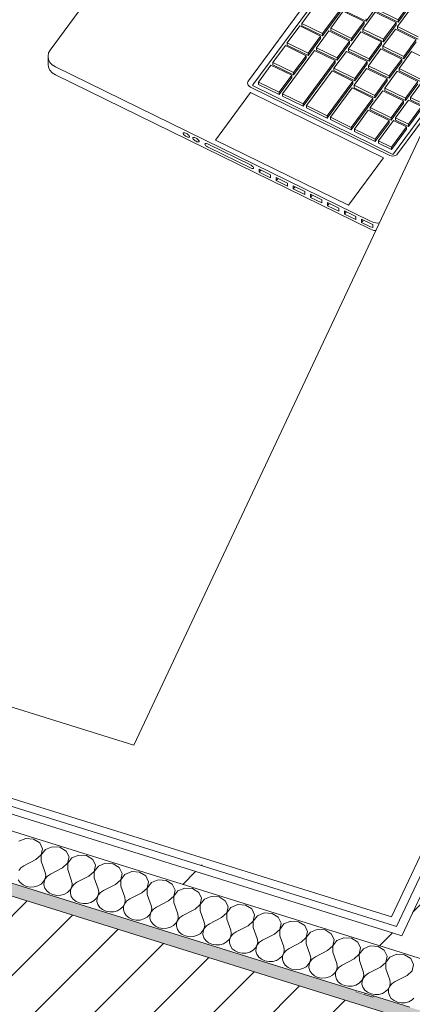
# Model space of a CAD drawing. Header units: millimetres. Extents: x -21126 to 28102, y -1237 to 9397.
# Tile 81 of 226: x -11574 to -11295, y 3164 to 3866. Entities that reach past the tile are written whole.
import ezdxf

# ---------------------------------------------------------------- set-up
doc = ezdxf.new("R2010")
doc.units = ezdxf.units.MM
doc.header["$MEASUREMENT"] = 0
doc.linetypes.add('Wipeout_Contour', pattern=[1000, 0, -1000])
for name, color, linetype in [('12_FAÇ_Façana', 7, 'Continuous'), ('Nuevo_08_E_Envans secs', 7, 'Continuous'), ('Nuevo_09_EI_Mobiliari general', 7, 'Continuous')]:
    doc.layers.add(name, color=color, linetype=linetype)
for name, color, linetype, lineweight, true_color in [('12_FAÇ_Façana_Pluma_Nº__176', 7, 'Continuous', 15, 0x93a0c6), ('Nuevo_08_E_Envans secs_Pluma_Nº__102', 7, 'Continuous', 5, 0xcccccc), ('Nuevo_08_E_Envans secs_Pluma_Nº__171', 171, 'Continuous', 13, 0xaaaaff), ('Nuevo_08_E_Envans secs_Pluma_Nº__177', 7, 'Continuous', 15, 0xf7e046)]:
    doc.layers.add(name, color=color, linetype=linetype, lineweight=lineweight, true_color=true_color)
for name, color, linetype, lineweight in [('12_FAÇ_Façana_Pluma_Nº__2', 8, 'Continuous', 5), ('12_FAÇ_Façana_Pluma_Nº__7', 7, 'Continuous', 5), ('Nuevo_08_E_Envans secs_Pluma_Nº__1', 7, 'Continuous', 5), ('Nuevo_09_EI_Mobiliari general_Pluma_Nº__1', 7, 'Continuous', 5)]:
    doc.layers.add(name, color=color, linetype=linetype, lineweight=lineweight)
pattern_1 = [(45, (0, 0), (-183.8478, 183.8478), [195, -65]), (45, (7e-14, 183.85), (-183.8478, 183.8478), [195, -65])]

# ---------------------------------------------------------------- blocks, each defined once
blk = doc.blocks.new('Elem Sección_24_1')
at = {"layer": '12_FAÇ_Façana_Pluma_Nº__176', "linetype": 'Continuous', "lineweight": 0, "true_color": 0x495063}
blk.add_hatch(color=251, dxfattribs=at).paths.add_polyline_path([(-9159.89, 2485.53), (-9156.47, 2492.81), (-11227.58, 3139.62), (-11227.2, 3140.43), (-11322.33, 3170.14), (-11322.71, 3169.33), (-11334.6, 3173.05), (-11334.22, 3173.86), (-13272.69, 3779.25), (-13276.49, 3771.16)])
at = {"layer": '12_FAÇ_Façana_Pluma_Nº__2', "linetype": 'Continuous', "lineweight": 5}
h = blk.add_hatch(dxfattribs=at)
h.set_pattern_fill('Ceramic_0001', color=8, style=0, pattern_type=2)
h.set_pattern_definition([(45, (0, 0), (-21.213203, 21.213203), [])])
h.paths.add_polyline_path([(-9241.5, 2311.69), (-9159.89, 2485.53), (-13276.49, 3771.16), (-13358.1, 3597.33), (-13309.43, 3582.13), (-13231.61, 3747.88), (-12835.21, 3624.08), (-12913.03, 3458.33), (-12862.54, 3442.56), (-12784.72, 3608.31), (-12388.32, 3484.51), (-12466.14, 3318.76)])
at = {"layer": '12_FAÇ_Façana_Pluma_Nº__7', "color": 7, "linetype": 'Continuous', "lineweight": 5}
for p, q in [((-13276.49, 3771.16), (-9159.89, 2485.53)), ((-11334.22, 3173.86), (-11334.6, 3173.05)), ((-11322.33, 3170.14), (-11322.71, 3169.33))]:
    blk.add_line(p, q, dxfattribs=at)
at = {"layer": '12_FAÇ_Façana_Pluma_Nº__7', "color": 7, "linetype": 'Continuous', "lineweight": 5, "flags": 128}
blk.add_lwpolyline([(-11334.6, 3173.05), (-11328.66, 3171.19), (-11322.71, 3169.33)], dxfattribs=at)
blk = doc.blocks.new('Elem Sección_40_1')
at = {"color": 254, "linetype": 'Wipeout_Contour', "lineweight": 0, "ltscale": 46751.067579}
blk.add_wipeout([(-10288.49, 5401.23), (-11311.83, 3221.56), (-11305.88, 3219.7), (-10282.55, 5399.37)], dxfattribs=at).dxf.layer = 'Nuevo_08_E_Envans secs'
at = {"color": 254, "linetype": 'Wipeout_Contour', "lineweight": 0, "ltscale": 47068.704313}
blk.add_wipeout([(-11328.28, 3172), (-11334.22, 3173.86), (-11334.6, 3173.05), (-11328.66, 3171.19)], dxfattribs=at).dxf.layer = 'Nuevo_08_E_Envans secs'
at = {"layer": 'Nuevo_08_E_Envans secs_Pluma_Nº__171', "linetype": 'Continuous', "lineweight": 13, "true_color": 0xaaaaff}
h = blk.add_hatch(dxfattribs=at)
h.set_pattern_fill('Panellat_HPL_0001', color=161, style=0, pattern_type=2)
h.set_pattern_definition(pattern_1)
h.paths.add_polyline_path([(-10288.49, 5401.23), (-11311.83, 3221.56), (-11305.88, 3219.7), (-10282.55, 5399.37)])
h = blk.add_hatch(dxfattribs=at)
h.set_pattern_fill('Panellat_HPL_0001', color=161, style=0, pattern_type=2)
h.set_pattern_definition(pattern_1)
h.paths.add_polyline_path([(-11328.28, 3172), (-11334.22, 3173.86), (-11334.6, 3173.05), (-11328.66, 3171.19)])
at = {"layer": 'Nuevo_08_E_Envans secs_Pluma_Nº__1', "color": 7, "linetype": 'Continuous', "lineweight": 5}
blk.add_line((-11328.28, 3172), (-11328.66, 3171.19), dxfattribs=at)
at = {"color": 254, "linetype": 'Wipeout_Contour', "lineweight": 0, "ltscale": 46694.262587}
blk.add_wipeout([(-11307.15, 3202.48), (-11294.26, 3198.46), (-10256.51, 5408.85), (-10269.39, 5412.87)], dxfattribs=at).dxf.layer = 'Nuevo_08_E_Envans secs'
at = {"layer": 'Nuevo_08_E_Envans secs_Pluma_Nº__177', "linetype": 'Continuous', "lineweight": 15, "true_color": 0xf7e046}
h = blk.add_hatch(dxfattribs=at)
h.set_pattern_fill('Panellat_HPL_0001', color=53, style=0, pattern_type=2)
h.set_pattern_definition(pattern_1)
h.paths.add_polyline_path([(-11307.15, 3202.48), (-11294.26, 3198.46), (-10256.51, 5408.85), (-10269.39, 5412.87)])
at = {"layer": 'Nuevo_08_E_Envans secs_Pluma_Nº__1', "color": 7, "linetype": 'Continuous', "lineweight": 5}
for p, q in [((-10282.55, 5399.37), (-11305.88, 3219.7)), ((-10274.32, 5402.36), (-11302.21, 3212.99)), ((-10290.77, 5396.37), (-11309.55, 3226.41))]:
    blk.add_line(p, q, dxfattribs=at)
blk = doc.blocks.new('Elem Sección_49_1')
at = {"layer": 'Nuevo_09_EI_Mobiliari general_Pluma_Nº__1', "color": 7, "linetype": 'Continuous', "lineweight": 5}
for p, q in [((-11258.91, 4029.6), (-11411.43, 3822.66)), ((-11255.91, 4026.23), (-11408.19, 3819.62)), ((-11552.56, 3844.52), (-11464.55, 3963.93)), ((-11373.43, 3863.55), (-11360.93, 3880.51)), ((-11318.77, 3877.15), (-11327.66, 3865.09)), ((-11295.98, 3878.17), (-11304.87, 3866.11)), ((-11295.98, 3876.49), (-11304.87, 3864.43)), ((-11346.14, 3873.26), (-11358.64, 3856.3)), ((-11346.14, 3871.59), (-11358.64, 3854.62)), ((-11352.72, 3860.07), (-11343.83, 3872.13)), ((-11343.83, 3872.13), (-11329.05, 3864.88)), ((-11327.66, 3865.09), (-11342.44, 3872.34)), ((-11329.93, 3859.41), (-11321.04, 3871.47)), ((-11321.04, 3871.47), (-11306.26, 3864.22)), ((-11304.87, 3866.11), (-11319.65, 3873.36)), ((-11304.87, 3864.43), (-11319.65, 3871.68)), ((-11305.34, 3861.21), (-11296.45, 3873.27)), ((-11383.71, 3849.6), (-11374.82, 3861.67)), ((-11374.82, 3861.67), (-11360.03, 3854.42)), ((-11358.64, 3856.3), (-11373.43, 3863.55)), ((-11373.43, 3861.87), (-11373.43, 3863.55)), ((-11358.64, 3854.62), (-11373.43, 3861.87)), ((-11329.05, 3864.88), (-11337.94, 3852.82)), ((-11329.05, 3863.2), (-11337.94, 3851.14)), ((-11329.05, 3863.2), (-11329.05, 3864.88)), ((-11327.66, 3865.09), (-11327.66, 3866.76)), ((-11306.26, 3864.22), (-11315.15, 3852.16)), ((-11306.26, 3862.55), (-11315.15, 3850.49)), ((-11306.26, 3862.55), (-11306.26, 3864.22)), ((-11290.55, 3853.96), (-11305.34, 3861.21)), ((-11305.34, 3859.53), (-11305.34, 3861.21)), ((-11304.87, 3864.43), (-11304.87, 3866.11)), ((-11360.03, 3854.42), (-11368.92, 3842.35)), ((-11363, 3846.12), (-11354.11, 3858.18)), ((-11360.03, 3852.74), (-11360.03, 3854.42)), ((-11358.64, 3854.62), (-11358.64, 3856.3)), ((-11354.11, 3858.18), (-11339.33, 3850.93)), ((-11337.94, 3852.82), (-11352.72, 3860.07)), ((-11352.72, 3858.39), (-11352.72, 3860.07)), ((-11337.94, 3851.14), (-11352.72, 3858.39)), ((-11340.21, 3845.47), (-11331.32, 3857.53)), ((-11331.32, 3857.53), (-11316.54, 3850.28)), ((-11315.15, 3852.16), (-11329.93, 3859.41)), ((-11329.93, 3857.74), (-11329.93, 3859.41)), ((-11315.15, 3850.49), (-11329.93, 3857.74)), ((-11315.62, 3847.26), (-11306.73, 3859.32)), ((-11306.73, 3859.32), (-11291.94, 3852.07)), ((-11290.55, 3852.28), (-11305.34, 3859.53)), ((-11393.99, 3835.66), (-11385.1, 3847.72)), ((-11385.1, 3847.72), (-11370.31, 3840.47)), ((-11368.92, 3842.35), (-11383.71, 3849.6)), ((-11383.71, 3847.93), (-11383.71, 3849.6)), ((-11368.92, 3840.68), (-11383.71, 3847.93)), ((-11360.03, 3852.74), (-11368.92, 3840.68)), ((-11339.33, 3850.93), (-11348.22, 3838.87)), ((-11339.33, 3849.26), (-11348.22, 3837.19)), ((-11339.33, 3849.26), (-11339.33, 3850.93)), ((-11337.94, 3851.14), (-11337.94, 3852.82)), ((-11316.54, 3850.28), (-11325.43, 3838.21)), ((-11316.54, 3848.6), (-11325.43, 3836.54)), ((-11316.54, 3848.6), (-11316.54, 3850.28)), ((-11300.83, 3840.01), (-11315.62, 3847.26)), ((-11315.62, 3845.58), (-11315.62, 3847.26)), ((-11315.15, 3850.49), (-11315.15, 3852.16)), ((-11291.94, 3852.07), (-11300.83, 3840.01)), ((-11291.94, 3850.4), (-11300.83, 3838.33)), ((-11554.1, 3840.15), (-11553.68, 3842.42)), ((-11553.78, 3837.86), (-11554.1, 3840.15)), ((-11554.1, 3840.15), (-11554.1, 3834.56)), ((-11553.68, 3842.42), (-11552.56, 3844.52)), ((-11387.17, 3813.33), (-11364.39, 3844.24)), ((-11370.31, 3840.47), (-11379.2, 3828.41)), ((-11370.31, 3838.79), (-11370.31, 3840.47)), ((-11368.92, 3840.68), (-11368.92, 3842.35)), ((-11364.39, 3844.24), (-11349.61, 3836.99)), ((-11348.22, 3838.87), (-11363, 3846.12)), ((-11363, 3844.44), (-11363, 3846.12)), ((-11348.22, 3837.19), (-11363, 3844.44)), ((-11350.49, 3831.52), (-11341.6, 3843.58)), ((-11341.6, 3843.58), (-11326.82, 3836.33)), ((-11325.43, 3838.21), (-11340.21, 3845.47)), ((-11340.21, 3843.79), (-11340.21, 3845.47)), ((-11325.43, 3836.54), (-11340.21, 3843.79)), ((-11325.9, 3833.31), (-11317.01, 3845.38)), ((-11317.01, 3845.38), (-11302.22, 3838.13)), ((-11300.83, 3838.33), (-11315.62, 3845.58)), ((-11304.08, 3831.34), (-11295.19, 3843.4)), ((-11295.19, 3843.4), (-11280.41, 3836.15)), ((-11554.1, 3834.56), (-11553.78, 3832.28)), ((-11552.75, 3835.73), (-11553.78, 3837.86)), ((-11551.08, 3833.88), (-11552.75, 3835.73)), ((-11548.87, 3832.45), (-11551.08, 3833.88)), ((-11404.27, 3821.71), (-11395.38, 3833.77)), ((-11395.38, 3833.77), (-11380.59, 3826.52)), ((-11379.2, 3828.41), (-11393.99, 3835.66)), ((-11393.99, 3833.98), (-11393.99, 3835.66)), ((-11379.2, 3826.73), (-11393.99, 3833.98)), ((-11370.31, 3838.79), (-11379.2, 3826.73)), ((-11349.61, 3836.99), (-11372.39, 3806.08)), ((-11349.61, 3835.31), (-11372.39, 3804.4)), ((-11349.61, 3835.31), (-11349.61, 3836.99)), ((-11348.22, 3837.19), (-11348.22, 3838.87)), ((-11326.82, 3836.33), (-11335.71, 3824.27)), ((-11326.82, 3834.65), (-11335.71, 3822.59)), ((-11326.82, 3834.65), (-11326.82, 3836.33)), ((-11311.11, 3826.06), (-11325.9, 3833.31)), ((-11325.9, 3831.64), (-11325.9, 3833.31)), ((-11325.43, 3836.54), (-11325.43, 3838.21)), ((-11302.22, 3838.13), (-11311.11, 3826.06)), ((-11302.22, 3836.45), (-11311.11, 3824.39)), ((-11302.22, 3836.45), (-11302.22, 3838.13)), ((-11300.83, 3838.33), (-11300.83, 3840.01)), ((-11553.78, 3832.28), (-11552.75, 3830.14)), ((-11552.75, 3830.14), (-11551.08, 3828.29)), ((-11551.08, 3828.29), (-11548.87, 3826.86)), ((-11324.58, 3722.46), (-11548.87, 3832.45)), ((-11548.87, 3826.86), (-11324.58, 3716.87)), ((-11380.59, 3826.52), (-11389.48, 3814.46)), ((-11380.59, 3824.84), (-11380.59, 3826.52)), ((-11379.2, 3826.73), (-11379.2, 3828.41)), ((-11370.08, 3804.94), (-11351.88, 3829.63)), ((-11351.88, 3829.63), (-11337.1, 3822.38)), ((-11335.71, 3824.27), (-11350.49, 3831.52)), ((-11350.49, 3829.84), (-11350.49, 3831.52)), ((-11335.71, 3822.59), (-11350.49, 3829.84)), ((-11336.18, 3819.37), (-11327.29, 3831.43)), ((-11327.29, 3831.43), (-11312.5, 3824.18)), ((-11311.11, 3824.39), (-11325.9, 3831.64)), ((-11314.36, 3817.39), (-11305.47, 3829.45)), ((-11311.11, 3824.39), (-11311.11, 3826.06)), ((-11305.47, 3829.45), (-11290.69, 3822.2)), ((-11289.3, 3824.09), (-11304.08, 3831.34)), ((-11304.08, 3829.66), (-11304.08, 3831.34)), ((-11289.3, 3822.41), (-11304.08, 3829.66)), ((-11411.85, 3821.87), (-11412.01, 3821.01)), ((-11412.01, 3821.01), (-11411.89, 3820.16)), ((-11411.89, 3820.16), (-11411.5, 3819.36)), ((-11411.43, 3822.66), (-11411.85, 3821.87)), ((-11411.5, 3819.36), (-11410.87, 3818.67)), ((-11408.32, 3819.36), (-11408.34, 3819.29)), ((-11408.34, 3819.29), (-11408.33, 3819.21)), ((-11408.33, 3819.21), (-11408.29, 3819.13)), ((-11408.19, 3819.62), (-11408.32, 3819.36)), ((-11408.29, 3819.13), (-11408.23, 3819.07)), ((-11408.23, 3819.07), (-11407.97, 3818.9)), ((-11389.48, 3814.46), (-11404.27, 3821.71)), ((-11404.27, 3820.03), (-11404.27, 3821.71)), ((-11389.48, 3812.78), (-11404.27, 3820.03)), ((-11380.59, 3824.84), (-11389.48, 3812.78)), ((-11337.1, 3822.38), (-11355.29, 3797.69)), ((-11337.1, 3820.71), (-11355.29, 3796.02)), ((-11337.1, 3820.71), (-11337.1, 3822.38)), ((-11321.39, 3812.12), (-11336.18, 3819.37)), ((-11336.18, 3817.69), (-11336.18, 3819.37)), ((-11335.71, 3822.59), (-11335.71, 3824.27)), ((-11312.5, 3824.18), (-11321.39, 3812.12)), ((-11312.5, 3822.5), (-11321.39, 3810.44)), ((-11312.5, 3822.5), (-11312.5, 3824.18)), ((-11308.17, 3770.57), (-11271.99, 3819.66)), ((-11290.69, 3822.2), (-11299.58, 3810.14)), ((-11290.69, 3820.53), (-11299.58, 3808.46)), ((-11296.02, 3810.7), (-11286.71, 3823.33)), ((-11434.76, 3780.34), (-11409.82, 3814.17)), ((-11410.87, 3818.67), (-11410.05, 3818.13)), ((-11410.05, 3818.13), (-11310.72, 3769.42)), ((-11409.82, 3814.17), (-11315.11, 3767.72)), ((-11407.97, 3818.9), (-11309.05, 3770.39)), ((-11389.48, 3812.78), (-11389.48, 3814.46)), ((-11372.39, 3806.08), (-11387.17, 3813.33)), ((-11387.17, 3811.65), (-11387.17, 3813.33)), ((-11352.98, 3796.56), (-11337.57, 3817.48)), ((-11337.57, 3817.48), (-11322.78, 3810.23)), ((-11321.39, 3810.44), (-11336.18, 3817.69)), ((-11324.64, 3803.44), (-11315.75, 3815.51)), ((-11321.39, 3810.44), (-11321.39, 3812.12)), ((-11315.75, 3815.51), (-11300.96, 3808.26)), ((-11299.58, 3810.14), (-11314.36, 3817.39)), ((-11314.36, 3815.71), (-11314.36, 3817.39)), ((-11299.58, 3808.46), (-11314.36, 3815.71)), ((-11372.39, 3804.4), (-11387.17, 3811.65)), ((-11372.39, 3804.4), (-11372.39, 3806.08)), ((-11322.78, 3810.23), (-11338.2, 3789.31)), ((-11322.78, 3808.55), (-11338.2, 3787.63)), ((-11322.78, 3808.55), (-11322.78, 3810.23)), ((-11300.96, 3808.26), (-11309.86, 3796.19)), ((-11300.96, 3806.58), (-11309.86, 3794.52)), ((-11306.71, 3796.19), (-11297.4, 3808.82)), ((-11305.17, 3770.55), (-11277.27, 3808.41)), ((-11300.96, 3806.58), (-11300.96, 3808.26)), ((-11299.58, 3808.46), (-11299.58, 3810.14)), ((-11297.4, 3808.82), (-11288.16, 3804.29)), ((-11286.78, 3806.17), (-11296.02, 3810.7)), ((-11296.02, 3809.03), (-11296.02, 3810.7)), ((-11286.78, 3804.5), (-11296.02, 3809.03)), ((-11355.29, 3797.69), (-11370.08, 3804.94)), ((-11370.08, 3803.27), (-11370.08, 3804.94)), ((-11355.29, 3796.02), (-11370.08, 3803.27)), ((-11335.89, 3788.18), (-11326.03, 3801.56)), ((-11326.03, 3801.56), (-11311.24, 3794.31)), ((-11309.86, 3796.19), (-11324.64, 3803.44)), ((-11324.64, 3801.77), (-11324.64, 3803.44)), ((-11309.86, 3794.52), (-11324.64, 3801.77)), ((-11288.16, 3804.29), (-11297.47, 3791.66)), ((-11288.16, 3802.61), (-11297.47, 3789.98)), ((-11355.29, 3796.02), (-11355.29, 3797.69)), ((-11338.2, 3789.31), (-11352.98, 3796.56)), ((-11352.98, 3794.88), (-11352.98, 3796.56)), ((-11338.2, 3787.63), (-11352.98, 3794.88)), ((-11311.24, 3794.31), (-11321.11, 3780.93)), ((-11311.24, 3792.63), (-11321.11, 3779.25)), ((-11318.8, 3779.79), (-11308.1, 3794.31)), ((-11311.24, 3792.63), (-11311.24, 3794.31)), ((-11309.86, 3794.52), (-11309.86, 3796.19)), ((-11308.1, 3794.31), (-11298.86, 3789.78)), ((-11297.47, 3791.66), (-11306.71, 3796.19)), ((-11306.71, 3794.51), (-11306.71, 3796.19)), ((-11297.47, 3789.98), (-11306.71, 3794.51)), ((-11297.47, 3789.98), (-11297.47, 3791.66)), ((-11457.9, 3785.33), (-11457.98, 3785.08)), ((-11457.98, 3785.08), (-11457.9, 3784.75)), ((-11457.67, 3785.49), (-11457.9, 3785.33)), ((-11457.9, 3784.75), (-11457.67, 3784.37)), ((-11457.3, 3785.54), (-11457.67, 3785.49)), ((-11457.67, 3784.37), (-11457.3, 3783.96)), ((-11456.82, 3785.48), (-11457.3, 3785.54)), ((-11457.3, 3783.96), (-11456.82, 3783.55)), ((-11456.26, 3785.32), (-11456.82, 3785.48)), ((-11455.67, 3785.07), (-11456.26, 3785.32)), ((-11455.07, 3784.74), (-11455.67, 3785.07)), ((-11454.51, 3784.35), (-11455.07, 3784.74)), ((-11454.03, 3783.94), (-11454.51, 3784.35)), ((-11453.67, 3783.53), (-11454.03, 3783.94)), ((-11338.2, 3787.63), (-11338.2, 3789.31)), ((-11321.11, 3780.93), (-11335.89, 3788.18)), ((-11335.89, 3786.5), (-11335.89, 3788.18)), ((-11321.11, 3779.25), (-11335.89, 3786.5)), ((-11298.86, 3789.78), (-11309.56, 3775.26)), ((-11298.86, 3788.1), (-11309.56, 3773.59)), ((-11298.86, 3788.1), (-11298.86, 3789.78)), ((-11456.82, 3783.55), (-11456.26, 3783.16)), ((-11456.26, 3783.16), (-11455.67, 3782.83)), ((-11455.67, 3782.83), (-11455.07, 3782.58)), ((-11455.07, 3782.58), (-11454.51, 3782.41)), ((-11454.51, 3782.41), (-11454.03, 3782.36)), ((-11454.03, 3782.36), (-11453.67, 3782.41)), ((-11453.44, 3783.14), (-11453.67, 3783.53)), ((-11453.67, 3782.41), (-11453.44, 3782.57)), ((-11453.36, 3782.82), (-11453.44, 3783.14)), ((-11453.44, 3782.57), (-11453.36, 3782.82)), ((-11450.97, 3781.93), (-11451.05, 3781.68)), ((-11451.05, 3781.68), (-11450.97, 3781.36)), ((-11450.74, 3782.09), (-11450.97, 3781.93)), ((-11450.97, 3781.36), (-11450.74, 3780.97)), ((-11450.37, 3782.14), (-11450.74, 3782.09)), ((-11450.74, 3780.97), (-11450.37, 3780.56)), ((-11449.89, 3782.08), (-11450.37, 3782.14)), ((-11450.37, 3780.56), (-11449.89, 3780.15)), ((-11449.33, 3781.92), (-11449.89, 3782.08)), ((-11449.89, 3780.15), (-11449.33, 3779.76)), ((-11448.74, 3781.67), (-11449.33, 3781.92)), ((-11449.33, 3779.76), (-11448.74, 3779.43)), ((-11448.14, 3781.34), (-11448.74, 3781.67)), ((-11448.74, 3779.43), (-11448.14, 3779.18)), ((-11447.58, 3780.95), (-11448.14, 3781.34)), ((-11448.14, 3779.18), (-11447.58, 3779.02)), ((-11447.1, 3780.54), (-11447.58, 3780.95)), ((-11447.58, 3779.02), (-11447.1, 3778.96)), ((-11446.74, 3780.13), (-11447.1, 3780.54)), ((-11447.1, 3778.96), (-11446.74, 3779.01)), ((-11446.51, 3779.75), (-11446.74, 3780.13)), ((-11446.74, 3779.01), (-11446.51, 3779.17)), ((-11446.43, 3779.42), (-11446.51, 3779.75)), ((-11446.51, 3779.17), (-11446.43, 3779.42)), ((-11442.31, 3777.69), (-11442.38, 3777.43)), ((-11442.38, 3777.43), (-11442.31, 3777.11)), ((-11442.08, 3777.84), (-11442.31, 3777.69)), ((-11442.31, 3777.11), (-11442.08, 3776.72)), ((-11441.71, 3777.89), (-11442.08, 3777.84)), ((-11441.23, 3777.84), (-11441.71, 3777.89)), ((-11440.67, 3777.68), (-11441.23, 3777.84)), ((-11440.07, 3777.42), (-11440.67, 3777.68)), ((-11410.04, 3762.69), (-11440.07, 3777.42)), ((-11340.05, 3733.89), (-11434.76, 3780.34)), ((-11321.11, 3779.25), (-11321.11, 3780.93)), ((-11309.56, 3775.26), (-11318.8, 3779.79)), ((-11318.8, 3778.12), (-11318.8, 3779.79)), ((-11309.56, 3773.59), (-11318.8, 3778.12)), ((-11442.08, 3776.72), (-11441.71, 3776.31)), ((-11441.71, 3776.31), (-11441.23, 3775.9)), ((-11441.23, 3775.9), (-11440.67, 3775.52)), ((-11440.67, 3775.52), (-11440.07, 3775.18)), ((-11440.07, 3775.18), (-11410.04, 3760.46)), ((-11309.56, 3773.59), (-11309.56, 3775.26)), ((-11309.05, 3770.39), (-11308.74, 3770.28)), ((-11308.74, 3770.28), (-11308.64, 3770.26)), ((-11308.64, 3770.26), (-11308.55, 3770.27)), ((-11308.55, 3770.27), (-11308.46, 3770.3)), ((-11308.46, 3770.3), (-11308.38, 3770.35)), ((-11308.38, 3770.35), (-11308.17, 3770.57)), ((-11306.68, 3769.36), (-11305.83, 3769.87)), ((-11305.83, 3769.87), (-11305.17, 3770.55)), ((-11315.11, 3767.72), (-11340.05, 3733.89)), ((-11310.72, 3769.42), (-11309.75, 3769.07)), ((-11309.75, 3769.07), (-11308.71, 3768.95)), ((-11308.71, 3768.95), (-11307.66, 3769.04)), ((-11307.66, 3769.04), (-11306.68, 3769.36)), ((-11409.45, 3762.36), (-11410.04, 3762.69)), ((-11410.04, 3760.46), (-11409.45, 3760.2)), ((-11408.89, 3761.98), (-11409.45, 3762.36)), ((-11409.45, 3760.2), (-11408.89, 3760.04)), ((-11408.41, 3761.57), (-11408.89, 3761.98)), ((-11408.89, 3760.04), (-11408.41, 3759.98)), ((-11408.04, 3761.15), (-11408.41, 3761.57)), ((-11408.41, 3759.98), (-11408.04, 3760.04)), ((-11407.81, 3760.77), (-11408.04, 3761.15)), ((-11408.04, 3760.04), (-11407.81, 3760.19)), ((-11407.73, 3760.44), (-11407.81, 3760.77)), ((-11407.81, 3760.19), (-11407.73, 3760.44)), ((-11395.61, 3755.61), (-11403.69, 3759.58)), ((-11403.69, 3759.58), (-11403.69, 3757.34)), ((-11402.48, 3758.98), (-11403.69, 3757.34)), ((-11403.69, 3757.34), (-11395.61, 3753.38)), ((-11395.61, 3753.38), (-11395.61, 3755.61)), ((-11383.48, 3749.67), (-11391.57, 3753.63)), ((-11391.57, 3753.63), (-11391.57, 3751.4)), ((-11390.35, 3753.04), (-11391.57, 3751.4)), ((-11391.57, 3751.4), (-11383.48, 3747.43)), ((-11383.48, 3747.43), (-11383.48, 3749.67)), ((-11371.35, 3743.72), (-11379.44, 3747.68)), ((-11379.44, 3747.68), (-11379.44, 3745.45)), ((-11378.23, 3747.09), (-11379.44, 3745.45)), ((-11379.44, 3745.45), (-11371.35, 3741.48)), ((-11371.35, 3741.48), (-11371.35, 3743.72)), ((-11359.23, 3737.77), (-11367.31, 3741.74)), ((-11367.31, 3741.74), (-11367.31, 3739.5)), ((-11366.1, 3741.14), (-11367.31, 3739.5)), ((-11367.31, 3739.5), (-11359.23, 3735.54)), ((-11359.23, 3735.54), (-11359.23, 3737.77)), ((-11347.1, 3731.82), (-11355.18, 3735.79)), ((-11355.18, 3735.79), (-11355.18, 3733.55)), ((-11353.97, 3735.2), (-11355.18, 3733.55)), ((-11355.18, 3733.55), (-11347.1, 3729.59)), ((-11347.1, 3729.59), (-11347.1, 3731.82)), ((-11334.97, 3725.88), (-11343.06, 3729.84)), ((-11343.06, 3729.84), (-11343.06, 3727.61)), ((-11341.85, 3729.25), (-11343.06, 3727.61)), ((-11343.06, 3727.61), (-11334.97, 3723.64)), ((-11334.97, 3723.64), (-11334.97, 3725.88)), ((-11324.58, 3720.78), (-11330.93, 3723.89)), ((-11330.93, 3723.89), (-11330.93, 3721.66)), ((-11329.72, 3723.3), (-11330.93, 3721.66)), ((-11330.93, 3721.66), (-11324.58, 3718.54)), ((-11322, 3721.54), (-11324.58, 3722.46)), ((-11322.71, 3720.12), (-11324.58, 3720.78)), ((-11319.21, 3721.2), (-11322, 3721.54)), ((-11318.16, 3721.3), (-11319.21, 3721.2)), ((-11324.58, 3718.54), (-11322.71, 3717.88)), ((-11324.58, 3716.87), (-11322, 3715.95)), ((-11322.71, 3717.88), (-11322.71, 3720.12)), ((-11322, 3715.95), (-11320.75, 3715.8))]:
    blk.add_line(p, q, dxfattribs=at)
blk = doc.blocks.new('*X95')
at = {"layer": 'Nuevo_08_E_Envans secs_Pluma_Nº__102', "color": 254, "linetype": 'Continuous', "lineweight": 5, "true_color": 0xcccccc}
for p, q in [((-11569.99, 3282.37), (-11574.93, 3280.35)), ((-11564.48, 3281.97), (-11569.99, 3282.37)), ((-11560.06, 3279.27), (-11564.48, 3281.97)), ((-11558.04, 3275.07), (-11560.06, 3279.27)), ((-11559.02, 3270.64), (-11558.04, 3275.07)), ((-11556.05, 3274.45), (-11558.95, 3270.62)), ((-11551.11, 3276.47), (-11556.05, 3274.45)), ((-11545.61, 3276.07), (-11551.11, 3276.47)), ((-11541.19, 3273.37), (-11545.61, 3276.07)), ((-11539.17, 3269.18), (-11541.19, 3273.37)), ((-11562.72, 3267.29), (-11571.27, 3262.9)), ((-11562.72, 3267.29), (-11559.02, 3270.64)), ((-11558.95, 3270.62), (-11558.94, 3266.11)), ((-11558.94, 3266.11), (-11556.17, 3258.18)), ((-11543.84, 3261.39), (-11540.15, 3264.74)), ((-11540.15, 3264.74), (-11539.17, 3269.18)), ((-11537.17, 3268.56), (-11540.07, 3264.72)), ((-11540.07, 3264.72), (-11540.07, 3260.21)), ((-11532.23, 3270.58), (-11537.17, 3268.56)), ((-11526.73, 3270.18), (-11532.23, 3270.58)), ((-11522.31, 3267.48), (-11526.73, 3270.18)), ((-11520.29, 3263.28), (-11522.31, 3267.48)), ((-11513.36, 3264.68), (-11518.3, 3262.66)), ((-11507.86, 3264.28), (-11513.36, 3264.68)), ((-11573.41, 3261.43), (-11574.97, 3259.55)), ((-11571.27, 3262.9), (-11573.41, 3261.43)), ((-11555.79, 3255.93), (-11556.17, 3258.18)), ((-11543.84, 3261.39), (-11552.4, 3257)), ((-11540.07, 3260.21), (-11537.3, 3252.29)), ((-11524.97, 3255.5), (-11521.27, 3258.85)), ((-11521.27, 3258.85), (-11520.29, 3263.28)), ((-11518.3, 3262.66), (-11521.2, 3258.83)), ((-11521.2, 3258.83), (-11521.19, 3254.32)), ((-11503.43, 3261.58), (-11507.86, 3264.28)), ((-11501.41, 3257.39), (-11503.43, 3261.58)), ((-11502.4, 3252.95), (-11501.41, 3257.39)), ((-11494.48, 3258.79), (-11499.42, 3256.77)), ((-11488.98, 3258.39), (-11494.48, 3258.79)), ((-11484.56, 3255.69), (-11488.98, 3258.39)), ((-11575.3, 3252.9), (-11573.93, 3250.92)), ((-11573.93, 3250.92), (-11571.95, 3249.32)), ((-11559.07, 3249.84), (-11557.29, 3251.59)), ((-11557.29, 3251.59), (-11556.17, 3253.67)), ((-11556.96, 3251.49), (-11557.07, 3249.22)), ((-11556.09, 3253.65), (-11556.96, 3251.49)), ((-11556.17, 3253.67), (-11555.79, 3255.93)), ((-11554.53, 3255.54), (-11556.09, 3253.65)), ((-11552.4, 3257), (-11554.53, 3255.54)), ((-11536.91, 3250.03), (-11537.3, 3252.29)), ((-11533.52, 3251.11), (-11535.65, 3249.64)), ((-11524.97, 3255.5), (-11533.52, 3251.11)), ((-11521.19, 3254.32), (-11518.42, 3246.39)), ((-11506.09, 3249.6), (-11502.4, 3252.95)), ((-11499.42, 3256.77), (-11502.32, 3252.93)), ((-11502.32, 3252.93), (-11502.32, 3248.42)), ((-11482.54, 3251.49), (-11484.56, 3255.69)), ((-11483.52, 3247.06), (-11482.54, 3251.49)), ((-11480.54, 3250.87), (-11483.44, 3247.04)), ((-11475.61, 3252.89), (-11480.54, 3250.87)), ((-11470.1, 3252.49), (-11475.61, 3252.89)), ((-11465.68, 3249.79), (-11470.1, 3252.49)), ((-11571.95, 3249.32), (-11569.51, 3248.22)), ((-11569.51, 3248.22), (-11566.79, 3247.71)), ((-11566.79, 3247.71), (-11564.01, 3247.82)), ((-11564.01, 3247.82), (-11561.36, 3248.55)), ((-11561.36, 3248.55), (-11559.07, 3249.84)), ((-11557.07, 3249.22), (-11556.42, 3247)), ((-11556.42, 3247), (-11555.05, 3245.02)), ((-11555.05, 3245.02), (-11553.07, 3243.42)), ((-11553.07, 3243.42), (-11550.63, 3242.32)), ((-11542.49, 3242.65), (-11540.19, 3243.94)), ((-11540.19, 3243.94), (-11538.41, 3245.7)), ((-11538.41, 3245.7), (-11537.29, 3247.78)), ((-11538.09, 3245.59), (-11538.2, 3243.32)), ((-11537.22, 3247.76), (-11538.09, 3245.59)), ((-11537.29, 3247.78), (-11536.91, 3250.03)), ((-11535.65, 3249.64), (-11537.22, 3247.76)), ((-11518.03, 3244.14), (-11518.42, 3246.39)), ((-11518.42, 3241.88), (-11518.03, 3244.14)), ((-11516.78, 3243.75), (-11518.34, 3241.86)), ((-11514.65, 3245.21), (-11516.78, 3243.75)), ((-11506.09, 3249.6), (-11514.65, 3245.21)), ((-11502.32, 3248.42), (-11499.54, 3240.5)), ((-11487.21, 3243.71), (-11495.77, 3239.32)), ((-11487.21, 3243.71), (-11483.52, 3247.06)), ((-11483.44, 3247.04), (-11483.44, 3242.53)), ((-11463.66, 3245.6), (-11465.68, 3249.79)), ((-11464.64, 3241.16), (-11463.66, 3245.6)), ((-11461.67, 3244.98), (-11464.57, 3241.14)), ((-11456.73, 3247), (-11461.67, 3244.98)), ((-11451.23, 3246.6), (-11456.73, 3247)), ((-11446.81, 3243.9), (-11451.23, 3246.6)), ((-11444.78, 3239.7), (-11446.81, 3243.9)), ((-11550.63, 3242.32), (-11547.91, 3241.81)), ((-11547.91, 3241.81), (-11545.13, 3241.92)), ((-11545.13, 3241.92), (-11542.49, 3242.65)), ((-11538.2, 3243.32), (-11537.55, 3241.11)), ((-11537.55, 3241.11), (-11536.18, 3239.13)), ((-11536.18, 3239.13), (-11534.2, 3237.53)), ((-11534.2, 3237.53), (-11531.76, 3236.43)), ((-11531.76, 3236.43), (-11529.04, 3235.92)), ((-11526.25, 3236.03), (-11523.61, 3236.76)), ((-11523.61, 3236.76), (-11521.32, 3238.05)), ((-11521.32, 3238.05), (-11519.54, 3239.8)), ((-11519.54, 3239.8), (-11518.42, 3241.88)), ((-11519.21, 3239.7), (-11519.32, 3237.43)), ((-11519.32, 3237.43), (-11518.67, 3235.21)), ((-11518.34, 3241.86), (-11519.21, 3239.7)), ((-11499.16, 3238.24), (-11499.54, 3240.5)), ((-11499.54, 3235.99), (-11499.16, 3238.24)), ((-11497.9, 3237.85), (-11499.46, 3235.97)), ((-11495.77, 3239.32), (-11497.9, 3237.85)), ((-11483.44, 3242.53), (-11480.67, 3234.6)), ((-11468.34, 3237.81), (-11476.89, 3233.42)), ((-11468.34, 3237.81), (-11464.64, 3241.16)), ((-11464.57, 3241.14), (-11464.56, 3236.63)), ((-11464.56, 3236.63), (-11461.79, 3228.71)), ((-11445.77, 3235.27), (-11444.78, 3239.7)), ((-11442.79, 3239.08), (-11445.69, 3235.25)), ((-11437.85, 3241.1), (-11442.79, 3239.08)), ((-11432.35, 3240.7), (-11437.85, 3241.1)), ((-11427.93, 3238), (-11432.35, 3240.7)), ((-11425.91, 3233.81), (-11427.93, 3238)), ((-11529.04, 3235.92), (-11526.25, 3236.03)), ((-11518.67, 3235.21), (-11517.3, 3233.23)), ((-11517.3, 3233.23), (-11515.32, 3231.63)), ((-11515.32, 3231.63), (-11512.88, 3230.53)), ((-11512.88, 3230.53), (-11510.16, 3230.02)), ((-11510.16, 3230.02), (-11507.38, 3230.13)), ((-11507.38, 3230.13), (-11504.74, 3230.86)), ((-11504.74, 3230.86), (-11502.44, 3232.15)), ((-11502.44, 3232.15), (-11500.66, 3233.91)), ((-11500.66, 3233.91), (-11499.54, 3235.99)), ((-11500.33, 3233.8), (-11500.45, 3231.53)), ((-11500.45, 3231.53), (-11499.79, 3229.32)), ((-11499.46, 3235.97), (-11500.33, 3233.8)), ((-11499.79, 3229.32), (-11498.43, 3227.34)), ((-11481.79, 3228.01), (-11480.66, 3230.09)), ((-11480.59, 3230.07), (-11481.46, 3227.91)), ((-11480.28, 3232.35), (-11480.67, 3234.6)), ((-11480.66, 3230.09), (-11480.28, 3232.35)), ((-11479.03, 3231.96), (-11480.59, 3230.07)), ((-11476.89, 3233.42), (-11479.03, 3231.96)), ((-11449.46, 3231.92), (-11458.02, 3227.53)), ((-11449.46, 3231.92), (-11445.77, 3235.27)), ((-11445.69, 3235.25), (-11445.69, 3230.74)), ((-11445.69, 3230.74), (-11442.92, 3222.81)), ((-11430.59, 3226.02), (-11426.89, 3229.37)), ((-11426.89, 3229.37), (-11425.91, 3233.81)), ((-11423.92, 3233.19), (-11426.82, 3229.35)), ((-11426.82, 3229.35), (-11426.81, 3224.84)), ((-11418.98, 3235.21), (-11423.92, 3233.19)), ((-11413.48, 3234.81), (-11418.98, 3235.21)), ((-11409.05, 3232.11), (-11413.48, 3234.81)), ((-11407.03, 3227.91), (-11409.05, 3232.11)), ((-11400.1, 3229.31), (-11405.04, 3227.29)), ((-11394.6, 3228.91), (-11400.1, 3229.31)), ((-11498.43, 3227.34), (-11496.44, 3225.74)), ((-11496.44, 3225.74), (-11494, 3224.64)), ((-11494, 3224.64), (-11491.29, 3224.13)), ((-11491.29, 3224.13), (-11488.5, 3224.24)), ((-11488.5, 3224.24), (-11485.86, 3224.97)), ((-11485.86, 3224.97), (-11483.56, 3226.26)), ((-11483.56, 3226.26), (-11481.79, 3228.01)), ((-11481.46, 3227.91), (-11481.57, 3225.64)), ((-11481.57, 3225.64), (-11480.92, 3223.42)), ((-11480.92, 3223.42), (-11479.55, 3221.44)), ((-11462.91, 3222.12), (-11461.79, 3224.2)), ((-11461.71, 3224.18), (-11462.58, 3222.01)), ((-11461.41, 3226.45), (-11461.79, 3228.71)), ((-11461.79, 3224.2), (-11461.41, 3226.45)), ((-11460.15, 3226.06), (-11461.71, 3224.18)), ((-11458.02, 3227.53), (-11460.15, 3226.06)), ((-11442.53, 3220.56), (-11442.92, 3222.81)), ((-11430.59, 3226.02), (-11439.14, 3221.63)), ((-11426.81, 3224.84), (-11424.04, 3216.92)), ((-11411.71, 3220.13), (-11408.02, 3223.48)), ((-11408.02, 3223.48), (-11407.03, 3227.91)), ((-11405.04, 3227.29), (-11407.94, 3223.46)), ((-11407.94, 3223.46), (-11407.93, 3218.95)), ((-11390.18, 3226.21), (-11394.6, 3228.91)), ((-11388.16, 3222.02), (-11390.18, 3226.21)), ((-11381.23, 3223.42), (-11386.16, 3221.4)), ((-11375.72, 3223.02), (-11381.23, 3223.42)), ((-11371.3, 3220.32), (-11375.72, 3223.02)), ((-11479.55, 3221.44), (-11477.57, 3219.84)), ((-11477.57, 3219.84), (-11475.13, 3218.74)), ((-11475.13, 3218.74), (-11472.41, 3218.23)), ((-11472.41, 3218.23), (-11469.63, 3218.34)), ((-11469.63, 3218.34), (-11466.98, 3219.07)), ((-11466.98, 3219.07), (-11464.69, 3220.36)), ((-11464.69, 3220.36), (-11462.91, 3222.12)), ((-11462.58, 3222.01), (-11462.69, 3219.74)), ((-11462.69, 3219.74), (-11462.04, 3217.53)), ((-11462.04, 3217.53), (-11460.67, 3215.55)), ((-11460.67, 3215.55), (-11458.69, 3213.95)), ((-11445.81, 3214.47), (-11444.03, 3216.22)), ((-11444.03, 3216.22), (-11442.91, 3218.3)), ((-11443.71, 3216.12), (-11443.82, 3213.85)), ((-11442.83, 3218.28), (-11443.71, 3216.12)), ((-11442.91, 3218.3), (-11442.53, 3220.56)), ((-11441.27, 3220.17), (-11442.83, 3218.28)), ((-11439.14, 3221.63), (-11441.27, 3220.17)), ((-11423.65, 3214.66), (-11424.04, 3216.92)), ((-11420.26, 3215.74), (-11422.4, 3214.27)), ((-11411.71, 3220.13), (-11420.26, 3215.74)), ((-11407.93, 3218.95), (-11405.16, 3211.02)), ((-11392.83, 3214.23), (-11389.14, 3217.58)), ((-11389.14, 3217.58), (-11388.16, 3222.02)), ((-11386.16, 3221.4), (-11389.06, 3217.56)), ((-11389.06, 3217.56), (-11389.06, 3213.05)), ((-11369.28, 3216.12), (-11371.3, 3220.32)), ((-11370.26, 3211.69), (-11369.28, 3216.12)), ((-11367.29, 3215.5), (-11370.19, 3211.66)), ((-11362.35, 3217.52), (-11367.29, 3215.5)), ((-11356.85, 3217.12), (-11362.35, 3217.52)), ((-11352.43, 3214.42), (-11356.85, 3217.12)), ((-11458.69, 3213.95), (-11456.25, 3212.85)), ((-11456.25, 3212.85), (-11453.53, 3212.34)), ((-11453.53, 3212.34), (-11450.75, 3212.45)), ((-11450.75, 3212.45), (-11448.11, 3213.18)), ((-11448.11, 3213.18), (-11445.81, 3214.47)), ((-11443.82, 3213.85), (-11443.17, 3211.63)), ((-11443.17, 3211.63), (-11441.8, 3209.65)), ((-11441.8, 3209.65), (-11439.82, 3208.05)), ((-11429.23, 3207.28), (-11426.93, 3208.57)), ((-11426.93, 3208.57), (-11425.16, 3210.33)), ((-11425.16, 3210.33), (-11424.04, 3212.41)), ((-11424.83, 3210.22), (-11424.94, 3207.95)), ((-11423.96, 3212.39), (-11424.83, 3210.22)), ((-11424.04, 3212.41), (-11423.65, 3214.66)), ((-11422.4, 3214.27), (-11423.96, 3212.39)), ((-11404.78, 3208.77), (-11405.16, 3211.02)), ((-11405.16, 3206.51), (-11404.78, 3208.77)), ((-11403.52, 3208.38), (-11405.08, 3206.49)), ((-11401.39, 3209.84), (-11403.52, 3208.38)), ((-11392.83, 3214.23), (-11401.39, 3209.84)), ((-11389.06, 3213.05), (-11386.29, 3205.12)), ((-11373.96, 3208.34), (-11382.51, 3203.95)), ((-11373.96, 3208.34), (-11370.26, 3211.69)), ((-11370.19, 3211.66), (-11370.18, 3207.16)), ((-11350.4, 3210.23), (-11352.43, 3214.42)), ((-11351.39, 3205.79), (-11350.4, 3210.23)), ((-11348.41, 3209.61), (-11351.31, 3205.77)), ((-11343.47, 3211.63), (-11348.41, 3209.61)), ((-11337.97, 3211.23), (-11343.47, 3211.63)), ((-11333.55, 3208.53), (-11337.97, 3211.23)), ((-11331.53, 3204.33), (-11333.55, 3208.53)), ((-11439.82, 3208.05), (-11437.37, 3206.95)), ((-11437.37, 3206.95), (-11434.66, 3206.44)), ((-11434.66, 3206.44), (-11431.87, 3206.55)), ((-11431.87, 3206.55), (-11429.23, 3207.28)), ((-11424.94, 3207.95), (-11424.29, 3205.74)), ((-11424.29, 3205.74), (-11422.92, 3203.76)), ((-11422.92, 3203.76), (-11420.94, 3202.16)), ((-11420.94, 3202.16), (-11418.5, 3201.06)), ((-11413, 3200.66), (-11410.36, 3201.39)), ((-11410.36, 3201.39), (-11408.06, 3202.68)), ((-11408.06, 3202.68), (-11406.28, 3204.43)), ((-11406.28, 3204.43), (-11405.16, 3206.51)), ((-11405.95, 3204.33), (-11406.07, 3202.06)), ((-11406.07, 3202.06), (-11405.41, 3199.84)), ((-11405.08, 3206.49), (-11405.95, 3204.33)), ((-11385.9, 3202.87), (-11386.29, 3205.12)), ((-11386.28, 3200.62), (-11385.9, 3202.87)), ((-11384.65, 3202.48), (-11386.21, 3200.59)), ((-11382.51, 3203.95), (-11384.65, 3202.48)), ((-11370.18, 3207.16), (-11367.41, 3199.23)), ((-11355.08, 3202.44), (-11363.64, 3198.05)), ((-11355.08, 3202.44), (-11351.39, 3205.79)), ((-11351.31, 3205.77), (-11351.31, 3201.26)), ((-11351.31, 3201.26), (-11348.54, 3193.33)), ((-11332.51, 3199.9), (-11331.53, 3204.33)), ((-11329.54, 3203.71), (-11332.44, 3199.87)), ((-11324.6, 3205.73), (-11329.54, 3203.71)), ((-11319.1, 3205.33), (-11324.6, 3205.73)), ((-11314.67, 3202.63), (-11319.1, 3205.33)), ((-11312.65, 3198.44), (-11314.67, 3202.63)), ((-11418.5, 3201.06), (-11415.78, 3200.55)), ((-11415.78, 3200.55), (-11413, 3200.66)), ((-11405.41, 3199.84), (-11404.04, 3197.86)), ((-11404.04, 3197.86), (-11402.06, 3196.26)), ((-11402.06, 3196.26), (-11399.62, 3195.16)), ((-11399.62, 3195.16), (-11396.91, 3194.65)), ((-11396.91, 3194.65), (-11394.12, 3194.76)), ((-11394.12, 3194.76), (-11391.48, 3195.49)), ((-11391.48, 3195.49), (-11389.18, 3196.78)), ((-11389.18, 3196.78), (-11387.41, 3198.54)), ((-11387.41, 3198.54), (-11386.28, 3200.62)), ((-11387.08, 3198.43), (-11387.19, 3196.16)), ((-11387.19, 3196.16), (-11386.54, 3193.95)), ((-11386.21, 3200.59), (-11387.08, 3198.43)), ((-11368.53, 3192.64), (-11367.41, 3194.72)), ((-11367.33, 3194.7), (-11368.2, 3192.54)), ((-11367.02, 3196.98), (-11367.41, 3199.23)), ((-11367.41, 3194.72), (-11367.02, 3196.98)), ((-11365.77, 3196.59), (-11367.33, 3194.7)), ((-11363.64, 3198.05), (-11365.77, 3196.59)), ((-11336.21, 3196.55), (-11344.76, 3192.16)), ((-11336.21, 3196.55), (-11332.51, 3199.9)), ((-11332.44, 3199.87), (-11332.43, 3195.37)), ((-11332.43, 3195.37), (-11329.66, 3187.44)), ((-11313.64, 3194), (-11312.65, 3198.44)), ((-11310.66, 3197.82), (-11313.56, 3193.98)), ((-11305.72, 3199.84), (-11310.66, 3197.82)), ((-11300.22, 3199.44), (-11305.72, 3199.84)), ((-11295.8, 3196.74), (-11300.22, 3199.44)), ((-11293.78, 3192.54), (-11295.8, 3196.74)), ((-11386.54, 3193.95), (-11385.17, 3191.97)), ((-11385.17, 3191.97), (-11383.19, 3190.37)), ((-11383.19, 3190.37), (-11380.75, 3189.27)), ((-11380.75, 3189.27), (-11378.03, 3188.76)), ((-11378.03, 3188.76), (-11375.24, 3188.87)), ((-11375.24, 3188.87), (-11372.6, 3189.6)), ((-11372.6, 3189.6), (-11370.31, 3190.89)), ((-11370.31, 3190.89), (-11368.53, 3192.64)), ((-11368.2, 3192.54), (-11368.31, 3190.27)), ((-11368.31, 3190.27), (-11367.66, 3188.05)), ((-11367.66, 3188.05), (-11366.29, 3186.07)), ((-11349.65, 3186.75), (-11348.53, 3188.83)), ((-11348.45, 3188.8), (-11349.32, 3186.64)), ((-11348.15, 3191.08), (-11348.54, 3193.33)), ((-11348.53, 3188.83), (-11348.15, 3191.08)), ((-11346.89, 3190.69), (-11348.45, 3188.8)), ((-11344.76, 3192.16), (-11346.89, 3190.69)), ((-11329.27, 3185.19), (-11329.66, 3187.44)), ((-11317.33, 3190.65), (-11325.88, 3186.26)), ((-11317.33, 3190.65), (-11313.64, 3194)), ((-11313.56, 3193.98), (-11313.55, 3189.47)), ((-11313.55, 3189.47), (-11310.78, 3181.54)), ((-11298.45, 3184.76), (-11294.76, 3188.11)), ((-11294.76, 3188.11), (-11293.78, 3192.54)), ((-11366.29, 3186.07), (-11364.31, 3184.47)), ((-11364.31, 3184.47), (-11361.87, 3183.37)), ((-11361.87, 3183.37), (-11359.15, 3182.86)), ((-11359.15, 3182.86), (-11356.37, 3182.97)), ((-11356.37, 3182.97), (-11353.73, 3183.7)), ((-11353.73, 3183.7), (-11351.43, 3184.99)), ((-11351.43, 3184.99), (-11349.65, 3186.75)), ((-11349.32, 3186.64), (-11349.44, 3184.37)), ((-11349.44, 3184.37), (-11348.78, 3182.16)), ((-11348.78, 3182.16), (-11347.42, 3180.18)), ((-11347.42, 3180.18), (-11345.44, 3178.58)), ((-11332.55, 3179.1), (-11330.78, 3180.85)), ((-11330.78, 3180.85), (-11329.65, 3182.93)), ((-11330.45, 3180.75), (-11330.56, 3178.48)), ((-11329.58, 3182.91), (-11330.45, 3180.75)), ((-11329.65, 3182.93), (-11329.27, 3185.19)), ((-11328.02, 3184.79), (-11329.58, 3182.91)), ((-11325.88, 3186.26), (-11328.02, 3184.79)), ((-11310.4, 3179.29), (-11310.78, 3181.54)), ((-11307.01, 3180.37), (-11309.14, 3178.9)), ((-11298.45, 3184.76), (-11307.01, 3180.37)), ((-11345.44, 3178.58), (-11342.99, 3177.48)), ((-11342.99, 3177.48), (-11340.28, 3176.96)), ((-11340.28, 3176.96), (-11337.49, 3177.08)), ((-11337.49, 3177.08), (-11334.85, 3177.81)), ((-11334.85, 3177.81), (-11332.55, 3179.1)), ((-11330.56, 3178.48), (-11329.91, 3176.26)), ((-11329.91, 3176.26), (-11328.54, 3174.28)), ((-11328.54, 3174.28), (-11326.56, 3172.68)), ((-11315.97, 3171.91), (-11313.68, 3173.2)), ((-11313.68, 3173.2), (-11311.9, 3174.96)), ((-11311.9, 3174.96), (-11310.78, 3177.04)), ((-11311.57, 3174.85), (-11311.69, 3172.58)), ((-11310.7, 3177.01), (-11311.57, 3174.85)), ((-11310.78, 3177.04), (-11310.4, 3179.29)), ((-11309.14, 3178.9), (-11310.7, 3177.01)), ((-11326.56, 3172.68), (-11324.12, 3171.58)), ((-11324.12, 3171.58), (-11321.4, 3171.07)), ((-11321.4, 3171.07), (-11318.62, 3171.18)), ((-11318.62, 3171.18), (-11315.97, 3171.91)), ((-11311.69, 3172.58), (-11311.03, 3170.37)), ((-11311.03, 3170.37), (-11309.66, 3168.39)), ((-11309.66, 3168.39), (-11307.68, 3166.79)), ((-11307.68, 3166.79), (-11305.24, 3165.69)), ((-11297.1, 3166.02), (-11294.8, 3167.31)), ((-11294.8, 3167.31), (-11293.53, 3168.56)), ((-11305.24, 3165.69), (-11302.53, 3165.17)), ((-11302.53, 3165.17), (-11299.74, 3165.29)), ((-11299.74, 3165.29), (-11297.1, 3166.02))]:
    blk.add_line(p, q, dxfattribs=at)
blk = doc.blocks.new('Elem Sección_73_1')
at = {"layer": 'Nuevo_08_E_Envans secs', "lineweight": 0}
blk.add_blockref('*X95', (0, 0), dxfattribs=at)
at = {"color": 254, "linetype": 'Wipeout_Contour', "lineweight": 0, "ltscale": 51105.314869}
blk.add_wipeout([(-13248.02, 3831.8), (-13250.3, 3826.95), (-11311.83, 3221.56), (-11309.55, 3226.41)], dxfattribs=at).dxf.layer = 'Nuevo_08_E_Envans secs'
at = {"layer": 'Nuevo_08_E_Envans secs_Pluma_Nº__171', "linetype": 'Continuous', "lineweight": 13, "true_color": 0xaaaaff}
h = blk.add_hatch(dxfattribs=at)
h.set_pattern_fill('Panellat_HPL_0001', color=161, style=0, pattern_type=2)
h.set_pattern_definition(pattern_1)
h.paths.add_polyline_path([(-13248.02, 3831.8), (-13250.3, 3826.95), (-11311.83, 3221.56), (-11309.55, 3226.41)])
at = {"color": 254, "linetype": 'Wipeout_Contour', "lineweight": 0, "ltscale": 51089.232135}
blk.add_wipeout([(-13252.58, 3822.1), (-13257.51, 3811.59), (-11307.15, 3202.48), (-11302.21, 3212.99)], dxfattribs=at).dxf.layer = 'Nuevo_08_E_Envans secs'
at = {"layer": 'Nuevo_08_E_Envans secs_Pluma_Nº__177', "linetype": 'Continuous', "lineweight": 15, "true_color": 0xf7e046}
h = blk.add_hatch(dxfattribs=at)
h.set_pattern_fill('Panellat_HPL_0001', color=53, style=0, pattern_type=2)
h.set_pattern_definition(pattern_1)
h.paths.add_polyline_path([(-13252.58, 3822.1), (-13257.51, 3811.59), (-11307.15, 3202.48), (-11302.21, 3212.99)])
at = {"layer": 'Nuevo_08_E_Envans secs_Pluma_Nº__1', "color": 7, "linetype": 'Continuous', "lineweight": 5}
blk.add_line((-13248.02, 3831.8), (-11309.55, 3226.41), dxfattribs=at)
at = {"layer": 'Nuevo_08_E_Envans secs_Pluma_Nº__1', "color": 7, "linetype": 'Continuous', "lineweight": 5, "flags": 128}
for points in [[(-13250.3, 3826.95), (-11311.83, 3221.56), (-11305.88, 3219.7)], [(-13252.58, 3822.1), (-11308.16, 3214.85), (-11302.21, 3212.99)], [(-13257.51, 3811.59), (-11307.15, 3202.48), (-11294.26, 3198.46), (-11281.38, 3194.44)], [(-13272.69, 3779.25), (-11334.22, 3173.86), (-11328.28, 3172), (-11322.33, 3170.14), (-11296.57, 3162.09)]]:
    blk.add_lwpolyline(points, dxfattribs=at)
blk = doc.blocks.new('Elem Sección_107_1')
at = {"layer": 'Nuevo_09_EI_Mobiliari general_Pluma_Nº__1', "color": 7, "linetype": 'Continuous', "lineweight": 5}
for p, q in [((-10588.07, 5276.37), (-11492.97, 3348.97)), ((-11492.97, 3348.97), (-13134.14, 3861.52))]:
    blk.add_line(p, q, dxfattribs=at)

msp = doc.modelspace()

# ---------------------------------------------------------------- block references
at = {"layer": '12_FAÇ_Façana', "lineweight": 0}
msp.add_blockref('Elem Sección_24_1', (0, 0), dxfattribs=at)

# ---------------------------------------------------------------- next in the draw order: block references
at = {"layer": 'Nuevo_08_E_Envans secs', "lineweight": 0}
msp.add_blockref('Elem Sección_40_1', (0, 0), dxfattribs=at)

# ---------------------------------------------------------------- next in the draw order: block references
at = {"layer": 'Nuevo_09_EI_Mobiliari general', "lineweight": 0}
msp.add_blockref('Elem Sección_49_1', (0, 0), dxfattribs=at)

# ---------------------------------------------------------------- next in the draw order: block references
at = {"layer": 'Nuevo_08_E_Envans secs', "lineweight": 0}
msp.add_blockref('Elem Sección_73_1', (0, 0), dxfattribs=at)

# ---------------------------------------------------------------- next in the draw order: block references
at = {"layer": 'Nuevo_09_EI_Mobiliari general', "lineweight": 0}
msp.add_blockref('Elem Sección_107_1', (0, 0), dxfattribs=at)

doc.saveas('drawing.dxf')
